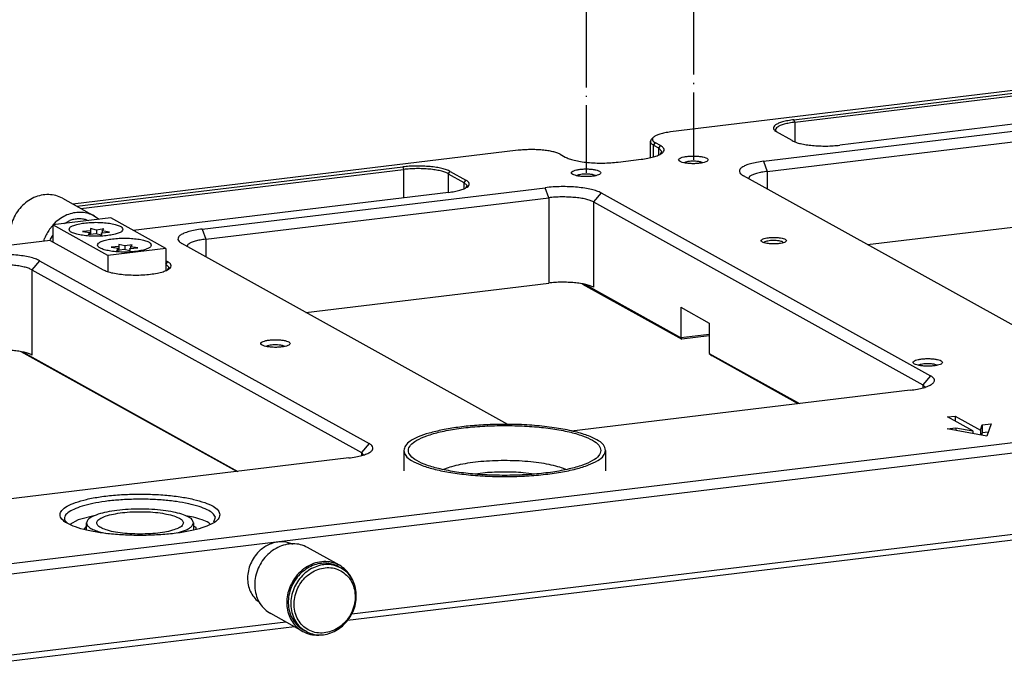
# Model space of a CAD drawing. Header units: inches. Extents: x -399 to 442, y -299 to 295.
# Tile 7 of 134: x -142 to -49, y -102 to -41. Entities that reach past the tile are written whole.
import ezdxf

# ---------------------------------------------------------------- set-up
doc = ezdxf.new("R2010")
doc.units = ezdxf.units.IN
doc.linetypes.add('DOT_CENTER', pattern=[14, 12, -1, 0, -1])
doc.layers.add('1', color=7, linetype='Continuous')

# ---------------------------------------------------------------- blocks, each defined once
blk = doc.blocks.new('0515-2034_M3x12_2__15', base_point=(-170.63, -76.7))
at = {"color": 7, "linetype": 'Continuous'}
for p, q in [((-168.97, -76.12), (-169.71, -75.95)), ((-169.71, -75.95), (-169.69, -76.2)), ((-168.12, -75.98), (-168.97, -76.12)), ((-168.31, -76.23), (-168.12, -75.98)), ((-169.69, -76.2), (-170.63, -76.29)), ((-170.63, -76.29), (-169.76, -76.41)), ((-169.76, -76.41), (-169.96, -76.66)), ((-169.96, -76.66), (-169.11, -76.53)), ((-169.76, -76.41), (-169.76, -76.63)), ((-169.69, -76.2), (-169.69, -76.62)), ((-169.11, -76.53), (-168.36, -76.7)), ((-168.97, -76.12), (-168.97, -76.56)), ((-168.38, -76.44), (-167.44, -76.36)), ((-168.36, -76.7), (-168.38, -76.44)), ((-168.38, -76.44), (-168.38, -76.69)), ((-167.44, -76.36), (-168.31, -76.23)), ((-168.31, -76.23), (-168.31, -76.43))]:
    blk.add_line(p, q, dxfattribs=at)
blk = doc.blocks.new('0515-2034_M3x12_1__16', base_point=(-167.25, -78.57))
at = {"color": 7, "linetype": 'Continuous'}
for p, q in [((-166.31, -78.08), (-167.25, -78.16)), ((-167.25, -78.16), (-166.38, -78.29)), ((-166.38, -78.29), (-166.58, -78.54)), ((-166.58, -78.54), (-165.73, -78.4)), ((-166.38, -78.29), (-166.38, -78.51)), ((-165.59, -77.99), (-166.33, -77.82)), ((-166.33, -77.82), (-166.31, -78.08)), ((-166.31, -78.08), (-166.31, -78.5)), ((-165.73, -78.4), (-164.98, -78.57)), ((-164.74, -77.86), (-165.59, -77.99)), ((-165.59, -77.99), (-165.59, -78.44)), ((-165, -78.32), (-164.06, -78.23)), ((-164.98, -78.57), (-165, -78.32)), ((-165, -78.32), (-165, -78.57)), ((-164.93, -78.11), (-164.74, -77.86)), ((-164.06, -78.23), (-164.93, -78.11)), ((-164.93, -78.11), (-164.93, -78.31))]:
    blk.add_line(p, q, dxfattribs=at)
blk = doc.blocks.new('screws__17', base_point=(-264.45, -78.57))
for name, p in [('0515-2034_M3x12_2__15', (-170.63, -76.7)), ('0515-2034_M3x12_1__16', (-167.25, -78.57))]:
    blk.add_blockref(name, p)
blk = doc.blocks.new('6960-0041_1__21', base_point=(-170.15, -112.29))
at = {"color": 7, "linetype": 'Continuous'}
for p, q in [((-170.15, -111.78), (-170.15, -110.94)), ((-157.64, -111.34), (-157.45, -110.94)), ((-157.45, -110.94), (-157.45, -111.75)), ((-168.62, -112.01), (-167.76, -112.2)), ((-159.33, -112.1), (-158.29, -111.75))]:
    blk.add_line(p, q, dxfattribs=at)
for points, knots in [([(-157.45, -110.94), (-157.49, -110.81), (-157.59, -110.49), (-158.15, -110.17), (-158.89, -109.87), (-159.9, -109.62), (-161.08, -109.44), (-162.41, -109.32), (-163.8, -109.28), (-165.19, -109.32), (-166.51, -109.44), (-167.7, -109.62), (-168.7, -109.87), (-169.45, -110.17), (-170, -110.49), (-170.11, -110.81), (-170.15, -110.94)], [0, 0, 0, 0, 0.398865, 0.983015, 1.801203, 2.839803, 4.059618, 5.407263, 6.82087, 8.234478, 9.582124, 10.80194, 11.84054, 12.658729, 13.24288, 13.641745, 13.641745, 13.641745, 13.641745]), ([(-158.65, -110.94), (-158.69, -110.82), (-158.79, -110.54), (-159.31, -110.27), (-160, -110.02), (-160.92, -109.82), (-162, -109.67), (-163.19, -109.6), (-164.41, -109.6), (-165.59, -109.67), (-166.67, -109.82), (-167.59, -110.02), (-168.3, -110.27), (-168.78, -110.54), (-169.02, -110.94), (-168.78, -111.34), (-168.3, -111.6), (-167.59, -111.86), (-166.67, -112.06), (-165.59, -112.2), (-164.41, -112.27), (-163.19, -112.27), (-162, -112.2), (-160.92, -112.06), (-160, -111.86), (-159.31, -111.6), (-158.79, -111.34), (-158.69, -111.05), (-158.65, -110.94)], [0, 0, 0, 0, 0.352347, 0.885349, 1.638568, 2.59198, 3.701395, 4.909296, 6.150824, 7.358726, 8.468139, 9.421553, 10.17477, 10.707773, 11.06012, 11.412467, 11.94547, 12.698687, 13.652101, 14.761515, 15.969416, 17.210944, 18.418845, 19.52826, 20.481672, 21.234891, 21.767893, 22.12024, 22.12024, 22.12024, 22.12024]), ([(-170.15, -110.94), (-170.12, -111.04), (-170.07, -111.28), (-169.72, -111.55), (-169.23, -111.81), (-168.84, -111.94), (-168.62, -112.01)], [0, 0, 0, 0, 0.306634, 0.714536, 1.264167, 1.960049, 1.960049, 1.960049, 1.960049]), ([(-158.29, -111.75), (-158.16, -111.69), (-157.92, -111.58), (-157.73, -111.41), (-157.64, -111.34)], [0, 0, 0, 0, 0.4286354, 0.7714864, 0.7714864, 0.7714864, 0.7714864])]:
    blk.add_open_spline(points, degree=3, knots=knots, dxfattribs=at)
blk = doc.blocks.new('plugs__22', base_point=(-291.01, -112.29))
blk.add_blockref('6960-0041_1__21', (-170.15, -112.29))
blk = doc.blocks.new('E6980-21791_2__26', base_point=(-132.45, -105.43))
at = {"color": 7, "linetype": 'Continuous'}
for p, q in [((-132.45, -102.32), (-132.45, -104.74)), ((-108.45, -102.32), (-108.45, -104.74))]:
    blk.add_line(p, q, dxfattribs=at)
at = {"color": 1, "linetype": 'Continuous'}
for p, q in [((-127.6, -104.54), (-127.71, -104.59)), ((-122.77, -104.98), (-123.96, -105.13)), ((-116.92, -105.13), (-118.25, -104.97)), ((-113.19, -104.59), (-113.26, -104.56))]:
    blk.add_line(p, q, dxfattribs=at)
at = {"color": 7, "linetype": 'Continuous'}
for points, knots in [([(-121.91, -99.24), (-122.62, -99.27), (-124, -99.34), (-125.98, -99.55), (-127.79, -99.85), (-129.36, -100.22), (-130.65, -100.65), (-131.6, -101.14), (-132.29, -101.67), (-132.4, -102.13), (-132.45, -102.32)], [0, 0, 0, 0, 2.124368, 4.1398, 5.986399, 7.61164, 8.974032, 10.049169, 10.843938, 11.43668, 11.43668, 11.43668, 11.43668]), ([(-109, -102.32), (-109.06, -102.11), (-109.22, -101.58), (-110.1, -101.03), (-111.28, -100.51), (-112.88, -100.07), (-114.8, -99.72), (-116.96, -99.48), (-119.27, -99.36), (-121.63, -99.36), (-123.94, -99.48), (-126.1, -99.72), (-128.02, -100.07), (-129.61, -100.51), (-130.82, -101.03), (-131.63, -101.58), (-132.01, -102.32), (-131.63, -103.07), (-130.82, -103.62), (-129.61, -104.14), (-128.02, -104.57), (-126.1, -104.93), (-123.94, -105.17), (-121.63, -105.29), (-119.27, -105.29), (-116.96, -105.17), (-114.8, -104.93), (-112.88, -104.57), (-111.28, -104.14), (-110.1, -103.62), (-109.22, -103.07), (-109.06, -102.54), (-109, -102.32)], [0, 0, 0, 0, 0.665008, 1.610693, 2.922303, 4.58886, 6.559346, 8.760572, 11.105507, 13.499208, 15.844142, 18.045369, 20.015854, 21.682412, 22.994021, 23.939707, 24.604715, 25.269722, 26.215408, 27.527017, 29.193575, 31.164061, 33.365287, 35.710221, 38.103923, 40.448857, 42.650083, 44.62057, 46.287126, 47.598736, 48.544421, 49.209429, 49.209429, 49.209429, 49.209429]), ([(-108.45, -102.32), (-108.52, -102.09), (-108.69, -101.53), (-109.63, -100.95), (-110.89, -100.41), (-112.6, -99.95), (-114.64, -99.58), (-116.94, -99.33), (-119.39, -99.2), (-121.07, -99.23), (-121.91, -99.24)], [0, 0, 0, 0, 0.705154, 1.712316, 3.111382, 4.888978, 6.988875, 9.331094, 11.820903, 14.355306, 14.355306, 14.355306, 14.355306]), ([(-132.45, -102.32), (-132.39, -102.54), (-132.25, -103.05), (-131.44, -103.6), (-130.34, -104.12), (-128.84, -104.57), (-127.04, -104.94), (-124.99, -105.22), (-122.76, -105.39), (-120.45, -105.45), (-118.14, -105.39), (-115.91, -105.22), (-113.86, -104.94), (-112.06, -104.57), (-110.56, -104.12), (-109.46, -103.6), (-108.65, -103.05), (-108.51, -102.54), (-108.45, -102.32)], [0, 0, 0, 0, 0.648305, 1.545948, 2.778026, 4.342833, 6.201838, 8.296237, 10.554281, 12.896126, 15.237972, 17.496018, 19.590421, 21.449431, 23.014243, 24.246327, 25.143976, 25.792284, 25.792284, 25.792284, 25.792284])]:
    blk.add_open_spline(points, degree=3, knots=knots, dxfattribs=at)
at = {"color": 1, "linetype": 'Continuous'}
for points, knots in [([(-120.52, -103.53), (-120.98, -103.54), (-121.9, -103.55), (-123.25, -103.64), (-124.53, -103.79), (-125.69, -103.99), (-126.71, -104.22), (-127.32, -104.44), (-127.6, -104.54)], [0, 0, 0, 0, 1.39983, 2.762242, 4.052787, 5.239499, 6.294238, 7.194375, 7.194375, 7.194375, 7.194375]), ([(-113.26, -104.56), (-113.55, -104.45), (-114.17, -104.22), (-115.22, -103.99), (-116.41, -103.78), (-117.71, -103.64), (-119.1, -103.54), (-120.04, -103.54), (-120.52, -103.53)], [0, 0, 0, 0, 0.915647, 1.993443, 3.209228, 4.532811, 5.929848, 7.363349, 7.363349, 7.363349, 7.363349]), ([(-118.25, -104.97), (-118.62, -104.95), (-119.38, -104.9), (-120.51, -104.89), (-121.65, -104.91), (-122.4, -104.96), (-122.77, -104.98)], [0, 0, 0, 0, 1.122363, 2.265203, 3.406834, 4.525599, 4.525599, 4.525599, 4.525599])]:
    blk.add_open_spline(points, degree=3, knots=knots, dxfattribs=at)
blk = doc.blocks.new('bushings__29', base_point=(-253.31, -105.43))
blk.add_blockref('E6980-21791_2__26', (-132.45, -105.43))
blk = doc.blocks.new('E2812-23753-0__30', base_point=(-146.21, -124.26))
at = {"color": 7, "linetype": 'Continuous'}
for p, q in [((-139.9, -116.32), (-140.19, -116.15)), ((-144.07, -123.83), (-144.37, -123.67))]:
    blk.add_line(p, q, dxfattribs=at)
for points, knots in [([(-140.19, -116.15), (-140.44, -116.03), (-140.95, -115.8), (-141.8, -115.7), (-142.67, -115.79), (-143.51, -116.08), (-144.29, -116.56), (-144.98, -117.2), (-145.54, -117.96), (-145.79, -118.54), (-145.91, -118.83)], [0, 0, 0, 0, 0.828875, 1.669392, 2.530572, 3.417029, 4.328382, 5.259702, 6.202658, 7.147022, 7.147022, 7.147022, 7.147022]), ([(-139.9, -116.32), (-140.15, -116.2), (-140.66, -115.96), (-141.51, -115.86), (-142.37, -115.95), (-143.22, -116.25), (-144, -116.72), (-144.68, -117.36), (-145.25, -118.12), (-145.49, -118.7), (-145.61, -119)], [0, 0, 0, 0, 0.828875, 1.669392, 2.530573, 3.417031, 4.328384, 5.259705, 6.202661, 7.147025, 7.147025, 7.147025, 7.147025]), ([(-139.92, -116.65), (-140.17, -116.53), (-140.7, -116.29), (-141.57, -116.22), (-142.45, -116.37), (-143.3, -116.73), (-144.06, -117.3), (-144.69, -118.02), (-145.16, -118.86), (-145.44, -119.78), (-145.51, -120.73), (-145.38, -121.64), (-145.04, -122.46), (-144.51, -123.16), (-143.82, -123.68), (-143.01, -123.99), (-142.14, -124.07), (-141.26, -123.92), (-140.41, -123.56), (-139.65, -123), (-139.02, -122.27), (-138.55, -121.43), (-138.27, -120.51), (-138.2, -119.57), (-138.33, -118.65), (-138.68, -117.83), (-139.2, -117.12), (-139.68, -116.81), (-139.92, -116.65)], [0, 0, 0, 0, 0.846035, 1.70623, 2.590947, 3.504365, 4.444016, 5.401836, 6.36613, 7.32395, 8.263601, 9.17702, 10.061736, 10.921931, 11.767966, 12.614001, 13.474196, 14.358912, 15.272331, 16.211982, 17.169802, 18.134096, 19.091916, 20.031567, 20.944985, 21.829702, 22.689897, 23.535932, 23.535932, 23.535932, 23.535932]), ([(-144.07, -123.83), (-143.81, -123.95), (-143.3, -124.19), (-142.43, -124.29), (-141.55, -124.19), (-140.69, -123.87), (-139.9, -123.37), (-139.21, -122.71), (-138.66, -121.92), (-138.28, -121.03), (-138.08, -120.1), (-138.08, -119.16), (-138.26, -118.27), (-138.64, -117.47), (-139.18, -116.78), (-139.66, -116.47), (-139.9, -116.32)], [0, 0, 0, 0, 0.844552, 1.701396, 2.579956, 3.484864, 4.415376, 5.365922, 6.327405, 7.288889, 8.239434, 9.169946, 10.074855, 10.953414, 11.810258, 12.654811, 12.654811, 12.654811, 12.654811]), ([(-145.91, -118.83), (-146, -119.15), (-146.18, -119.77), (-146.2, -120.73), (-146.02, -121.65), (-145.64, -122.48), (-145.1, -123.19), (-144.61, -123.51), (-144.37, -123.67)], [0, 0, 0, 0, 0.976116, 1.932218, 2.861817, 3.763627, 4.642275, 5.507731, 5.507731, 5.507731, 5.507731]), ([(-145.61, -119), (-145.7, -119.31), (-145.88, -119.93), (-145.9, -120.89), (-145.73, -121.81), (-145.35, -122.64), (-144.8, -123.35), (-144.31, -123.68), (-144.07, -123.83)], [0, 0, 0, 0, 0.976114, 1.932214, 2.861811, 3.763619, 4.642266, 5.50772, 5.50772, 5.50772, 5.50772])]:
    blk.add_open_spline(points, degree=3, knots=knots, dxfattribs=at)
blk = doc.blocks.new('bearing_HK0509__31', base_point=(-150.2, -124.31))
at = {"color": 7, "linetype": 'Continuous'}
for p, q in [((-140.1, -115.98), (-143.9, -113.87)), ((-138.58, -117.73), (-138.79, -117.23)), ((-144.46, -123.85), (-148.27, -121.73)), ((-142.56, -124.28), (-142.37, -124.24))]:
    blk.add_line(p, q, dxfattribs=at)
for points, knots in [([(-143.9, -113.87), (-144.17, -113.74), (-144.71, -113.49), (-145.62, -113.39), (-146.54, -113.5), (-147.44, -113.83), (-148.26, -114.35), (-148.98, -115.04), (-149.56, -115.87), (-149.96, -116.8), (-150.17, -117.77), (-150.17, -118.75), (-149.98, -119.69), (-149.58, -120.53), (-149.01, -121.24), (-148.51, -121.57), (-148.27, -121.73)], [0, 0, 0, 0, 0.883834, 1.780531, 2.699954, 3.646951, 4.620742, 5.615499, 6.621703, 7.627906, 8.622663, 9.596454, 10.543451, 11.462874, 12.359571, 13.243405, 13.243405, 13.243405, 13.243405]), ([(-140.1, -115.98), (-140.39, -115.84), (-140.97, -115.58), (-141.96, -115.5), (-142.96, -115.66), (-143.91, -116.08), (-144.77, -116.71), (-145.22, -117.27), (-145.44, -117.55)], [0, 0, 0, 0, 0.953716, 1.923455, 2.920925, 3.950819, 5.010292, 6.09017, 6.09017, 6.09017, 6.09017]), ([(-138.79, -117.23), (-138.97, -116.98), (-139.32, -116.48), (-139.84, -116.14), (-140.1, -115.98)], [0, 0, 0, 0, 0.918408, 1.823056, 1.823056, 1.823056, 1.823056]), ([(-145.44, -117.55), (-145.61, -117.82), (-145.94, -118.36), (-146.25, -119.26), (-146.38, -120.18), (-146.34, -121.09), (-146.11, -121.96), (-145.71, -122.73), (-145.17, -123.39), (-144.7, -123.69), (-144.46, -123.85)], [0, 0, 0, 0, 0.948109, 1.891907, 2.822284, 3.732151, 4.61768, 5.479178, 6.321368, 7.152784, 7.152784, 7.152784, 7.152784]), ([(-144.46, -123.85), (-144.16, -123.98), (-143.56, -124.26), (-142.89, -124.28), (-142.56, -124.28)], [0, 0, 0, 0, 0.97825, 1.973737, 1.973737, 1.973737, 1.973737])]:
    blk.add_open_spline(points, degree=3, knots=knots, dxfattribs=at)
blk = doc.blocks.new('24791-0S111__32', base_point=(-151.05, -120.44))
at = {"color": 7, "linetype": 'Continuous'}
for p, q in [((-145.87, -113.38), (-145.69, -113.46)), ((-149.54, -120.44), (-149.89, -120.18))]:
    blk.add_line(p, q, dxfattribs=at)
for points, knots in [([(-145.87, -113.38), (-146.07, -113.32), (-146.47, -113.2), (-147.11, -113.17), (-147.76, -113.25), (-148.39, -113.46), (-148.99, -113.77), (-149.35, -114.06), (-149.52, -114.2)], [0, 0, 0, 0, 0.623268, 1.256006, 1.902008, 2.563256, 3.239772, 3.929746, 3.929746, 3.929746, 3.929746]), ([(-149.52, -114.2), (-149.73, -114.41), (-150.14, -114.82), (-150.59, -115.58), (-150.9, -116.4), (-151.04, -117.25), (-151.01, -118.1), (-150.8, -118.89), (-150.43, -119.61), (-150.07, -119.99), (-149.89, -120.18)], [0, 0, 0, 0, 0.868532, 1.744014, 2.616768, 3.477548, 4.319053, 5.137271, 5.932452, 6.709411, 6.709411, 6.709411, 6.709411])]:
    blk.add_open_spline(points, degree=3, knots=knots, dxfattribs=at)
blk = doc.blocks.new('bearing_assy1_1__33', base_point=(-151.05, -124.31))
for name, p in [('24791-0S111__32', (-151.05, -120.44)), ('bearing_HK0509__31', (-150.2, -124.31)), ('E2812-23753-0__30', (-146.21, -124.26))]:
    blk.add_blockref(name, p)
blk = doc.blocks.new('23796-0S111__46', base_point=(-174.47, -81.04))
at = {"color": 7, "linetype": 'Continuous'}
for p, q in [((-167.28, -74.68), (-174.17, -75.51)), ((-170.18, -74.91), (-169.97, -75)), ((-160.73, -78.31), (-167.28, -74.68)), ((-167.62, -79.14), (-174.17, -75.51)), ((-174.17, -75.51), (-174.17, -77.52)), ((-172.8, -75.34), (-172.15, -74.99)), ((-174.47, -77.36), (-174.43, -77.2)), ((-174.43, -77.2), (-174.17, -76.78)), ((-160.73, -78.31), (-167.62, -79.14)), ((-160.73, -78.31), (-160.73, -80.91)), ((-167.62, -79.14), (-167.62, -81.04))]:
    blk.add_line(p, q, dxfattribs=at)
for points, knots in [([(-170.18, -74.91), (-170.34, -74.87), (-170.66, -74.8), (-171.16, -74.78), (-171.66, -74.84), (-171.99, -74.94), (-172.15, -74.99)], [0, 0, 0, 0, 0.489181, 0.98517, 1.489998, 2.00483, 2.00483, 2.00483, 2.00483]), ([(-165.84, -76.03), (-165.87, -75.95), (-165.95, -75.76), (-166.32, -75.59), (-166.81, -75.42), (-167.47, -75.3), (-168.23, -75.22), (-169.04, -75.19), (-169.85, -75.22), (-170.61, -75.3), (-171.26, -75.42), (-171.77, -75.59), (-172.11, -75.76), (-172.29, -76.03), (-172.11, -76.31), (-171.77, -76.48), (-171.26, -76.64), (-170.61, -76.76), (-169.85, -76.84), (-169.04, -76.87), (-168.23, -76.84), (-167.47, -76.76), (-166.81, -76.64), (-166.32, -76.48), (-165.95, -76.31), (-165.87, -76.11), (-165.84, -76.03)], [0, 0, 0, 0, 0.240498, 0.617454, 1.154144, 1.829828, 2.60603, 3.434731, 4.263433, 5.039635, 5.715319, 6.252009, 6.628965, 6.869463, 7.109961, 7.486917, 8.023607, 8.699291, 9.475493, 10.304194, 11.132896, 11.909098, 12.584782, 13.121472, 13.498428, 13.738926, 13.738926, 13.738926, 13.738926]), ([(-162.46, -77.91), (-162.49, -77.83), (-162.56, -77.63), (-162.94, -77.46), (-163.43, -77.3), (-164.09, -77.18), (-164.85, -77.1), (-165.66, -77.07), (-166.47, -77.1), (-167.23, -77.18), (-167.88, -77.3), (-168.38, -77.46), (-168.73, -77.63), (-168.91, -77.91), (-168.73, -78.18), (-168.38, -78.35), (-167.88, -78.52), (-167.23, -78.64), (-166.47, -78.72), (-165.66, -78.75), (-164.85, -78.72), (-164.09, -78.64), (-163.43, -78.52), (-162.94, -78.35), (-162.56, -78.18), (-162.49, -77.98), (-162.46, -77.91)], [0, 0, 0, 0, 0.240498, 0.617454, 1.154144, 1.829828, 2.60603, 3.434731, 4.263433, 5.039635, 5.715319, 6.252009, 6.628965, 6.869463, 7.109961, 7.486917, 8.023607, 8.699291, 9.475493, 10.304194, 11.132896, 11.909098, 12.584782, 13.121472, 13.498428, 13.738926, 13.738926, 13.738926, 13.738926])]:
    blk.add_open_spline(points, degree=3, knots=knots, dxfattribs=at)
blk = doc.blocks.new('bearing_HK0509__47', base_point=(-179.3, -77.91))
at = {"color": 7, "linetype": 'Continuous'}
for p, q in [((-173.02, -72.34), (-169.22, -74.45)), ((-169.22, -74.45), (-168.67, -74.84)), ((-174.57, -76.03), (-174.17, -75.59)), ((-174.1, -75.5), (-173.76, -75.12)), ((-175.23, -77.45), (-175.15, -77.11)), ((-179.1, -77.91), (-179.25, -77.36))]:
    blk.add_line(p, q, dxfattribs=at)
for points, knots in [([(-173.02, -72.34), (-173.28, -72.22), (-173.8, -71.98), (-174.67, -71.87), (-175.56, -71.95), (-176.43, -72.24), (-177.24, -72.71), (-177.95, -73.35), (-178.55, -74.11), (-178.82, -74.7), (-178.95, -75)], [0, 0, 0, 0, 0.849821, 1.711122, 2.592897, 3.499934, 4.4322, 5.385211, 6.351068, 7.319854, 7.319854, 7.319854, 7.319854]), ([(-169.22, -74.45), (-169.46, -74.34), (-169.93, -74.12), (-170.71, -73.99), (-171.52, -74.03), (-172.32, -74.23), (-173.08, -74.59), (-173.53, -74.94), (-173.76, -75.12)], [0, 0, 0, 0, 0.774456, 1.557673, 2.356822, 3.176314, 4.017254, 4.877514, 4.877514, 4.877514, 4.877514]), ([(-178.95, -75), (-179.02, -75.19), (-179.15, -75.57), (-179.26, -76.17), (-179.3, -76.77), (-179.27, -77.16), (-179.25, -77.36)], [0, 0, 0, 0, 0.610644, 1.215848, 1.813512, 2.402025, 2.402025, 2.402025, 2.402025]), ([(-174.57, -76.03), (-174.68, -76.2), (-174.91, -76.54), (-175.07, -76.92), (-175.15, -77.11)], [0, 0, 0, 0, 0.614003, 1.22764, 1.22764, 1.22764, 1.22764])]:
    blk.add_open_spline(points, degree=3, knots=knots, dxfattribs=at)
blk = doc.blocks.new('bearing_assy2_1__48', base_point=(-179.3, -81.04))
for name, p in [('bearing_HK0509__47', (-179.3, -77.91)), ('23796-0S111__46', (-174.47, -81.04))]:
    blk.add_blockref(name, p)
blk = doc.blocks.new('bearings__59', base_point=(-357.1, -124.31))
for name, p in [('bearing_assy2_1__48', (-179.3, -81.04)), ('bearing_assy1_1__33', (-151.05, -124.31))]:
    blk.add_blockref(name, p)
blk = doc.blocks.new('E6980-24110__60', base_point=(-386.38, -128.07))
at = {"color": 7, "linetype": 'Continuous'}
for p, q in [((-44.77, -57.7), (-100.72, -64.46)), ((-86.06, -63), (-44.98, -58.04)), ((-85.95, -63.3), (-45.16, -58.38)), ((-40.96, -61.24), (-80.61, -66.03)), ((-89.66, -67.94), (-48.87, -63.02)), ((-89.23, -69.14), (-48.45, -64.22)), ((-88.26, -64.28), (-88.07, -64.49)), ((-103.13, -65.58), (-102.99, -65.3)), ((-102.75, -65.08), (-102.99, -65.3)), ((-86.26, -65.49), (-88.12, -64.46)), ((-118.84, -66.64), (-171.78, -73.03)), ((-103.13, -67.5), (-103.13, -65.58)), ((-102.76, -66.01), (-102.17, -66.34)), ((-101.94, -66.07), (-102.53, -65.75)), ((-101.75, -66.78), (-102.17, -66.34)), ((-113.86, -67.11), (-113.27, -67.44)), ((-106.96, -68.04), (-104.24, -67.71)), ((-101.92, -67.07), (-101.75, -66.78)), ((-171.32, -73.29), (-132.57, -68.61)), ((-170.85, -73.55), (-132.47, -68.91)), ((-98.94, -68.04), (-99.13, -68.12)), ((-96.91, -68.11), (-97.18, -68.02)), ((-127.15, -69.42), (-125.29, -70.45)), ((-126.92, -69.15), (-125.06, -70.18)), ((-111.69, -69.57), (-111.88, -69.65)), ((-109.65, -69.65), (-109.92, -69.55)), ((-52.91, -91.4), (-92.07, -69.66)), ((-91.3, -69.73), (-91.46, -70)), ((-156.41, -76), (-115.63, -71.08)), ((-124.92, -70.84), (-125.29, -70.45)), ((-125.06, -71.08), (-124.92, -70.84)), ((-127.12, -71.64), (-164.61, -76.16)), ((-155.99, -77.2), (-115.21, -72.28)), ((-108.99, -71.7), (-69.82, -93.44)), ((-109.89, -72.78), (-70.72, -94.52)), ((-77.33, -77.85), (-48.45, -74.36)), ((-174.48, -77.36), (-214.13, -82.14)), ((-174.48, -77.36), (-168.2, -80.84)), ((-120.06, -99.24), (-158.83, -77.72)), ((-158.06, -77.79), (-158.22, -78.06)), ((-89.59, -77.57), (-89.62, -77.62)), ((-87.3, -77.62), (-87.37, -77.54)), ((-175.74, -79.76), (-136.58, -101.5)), ((-160.5, -79.91), (-160.73, -79.78)), ((-160.73, -80.17), (-160.72, -80.18)), ((-160.35, -80.57), (-160.72, -80.18)), ((-160.49, -80.81), (-160.35, -80.57)), ((-176.65, -80.84), (-137.48, -102.58)), ((-144.08, -85.91), (-115.21, -82.42)), ((-111.18, -82.54), (-99.39, -89.08)), ((-99.51, -88.92), (-110.95, -82.57)), ((-184.34, -116.4), (88.64, -83.45)), ((89.07, -84.65), (-183.91, -117.6)), ((-99.51, -85.3), (-96.13, -87.18)), ((-99.51, -85.3), (-99.51, -88.92)), ((-96.13, -87.18), (-96.13, -90.8)), ((-96.13, -88.52), (-99.51, -88.92)), ((-99.51, -88.92), (-99.39, -89.08)), ((-96.13, -88.69), (-99.39, -89.08)), ((-148.63, -89.88), (-148.82, -89.96)), ((-146.59, -89.95), (-146.86, -89.86)), ((-152.3, -104.83), (-177.93, -90.6)), ((-177.71, -90.63), (-152.17, -104.81)), ((-96.13, -90.8), (-95.8, -91.07)), ((-96.13, -90.8), (-85.41, -96.75)), ((-85.54, -96.77), (-95.8, -91.07)), ((-71.06, -92.12), (-71.25, -92.2)), ((-69.03, -92.2), (-69.3, -92.1)), ((-70.47, -94.79), (-70.72, -94.52)), ((-72.24, -95.16), (-112.51, -100.03)), ((-67.81, -98.34), (-66.9, -98.23)), ((-66.9, -98.23), (-66.9, -98.84)), ((-66.9, -98.23), (-63.89, -99.9)), ((54.82, -99.13), (-139.15, -122.54)), ((53.82, -98.57), (-138.64, -121.79)), ((-64.8, -100.01), (-67.81, -98.34)), ((-63.89, -99.9), (-63.68, -99.27)), ((-63.68, -99.27), (-62.63, -99.14)), ((-63.68, -99.27), (-63.68, -100.23)), ((-62.63, -99.14), (-63.13, -100.63)), ((-67.86, -99.77), (-66.81, -99.64)), ((-63.13, -100.63), (-67.86, -99.77)), ((-66.81, -99.64), (-64.8, -100.01)), ((-66.81, -99.64), (-66.81, -99.96)), ((-64.8, -100.01), (-64.8, -100.33)), ((-63.89, -99.9), (-63.89, -100.49)), ((-63.68, -100.23), (-63.77, -100.51)), ((-62.97, -100.15), (-63.68, -100.23)), ((-137.23, -102.84), (-137.48, -102.58)), ((-138.99, -103.22), (-179.78, -108.14)), ((-168.97, -110), (-171.17, -110.57)), ((-172.76, -110.66), (-172.39, -111.02)), ((-171.17, -110.57), (-172.14, -111.11)), ((-157.43, -110.26), (-158.38, -110.08)), ((-155.47, -111.08), (-155.64, -110.92)), ((-155.03, -110.83), (-154.83, -110.25)), ((-170.15, -111.27), (-170.48, -111.72)), ((-157.12, -111.5), (-157.45, -111.32)), ((-157.11, -111.66), (-157.12, -111.5)), ((-146.46, -122.74), (-183.91, -127.26)), ((-145.45, -123.3), (-184.34, -127.99))]:
    blk.add_line(p, q, dxfattribs=at)
at = {"color": 1, "linetype": 'Continuous'}
for p, q in [((-85.95, -63.3), (-86.06, -63)), ((-85.95, -63.3), (-85.95, -65.6)), ((-102.76, -66.01), (-102.53, -65.75)), ((-102.76, -67.43), (-102.76, -66.01)), ((-101.94, -66.07), (-102.17, -66.34)), ((-102.17, -66.34), (-102.17, -67.18)), ((-132.57, -68.61), (-132.47, -68.91)), ((-132.47, -68.91), (-132.47, -72.29)), ((-89.66, -67.94), (-89.23, -69.14)), ((-127.15, -69.42), (-126.92, -69.15)), ((-127.15, -69.42), (-127.15, -71.64)), ((-125.06, -70.18), (-125.29, -70.45)), ((-89.23, -69.14), (-89.23, -71.24)), ((-125.29, -70.45), (-125.29, -71.18)), ((-115.21, -72.28), (-115.63, -71.08)), ((-115.21, -72.28), (-115.21, -82.42)), ((-108.99, -71.7), (-109.89, -72.78)), ((-109.89, -72.78), (-109.89, -82.92)), ((-156.41, -76), (-155.99, -77.2)), ((-155.99, -77.2), (-155.99, -79.3)), ((-175.74, -79.76), (-176.65, -80.84)), ((-160.72, -80.18), (-160.5, -79.91)), ((-160.72, -80.18), (-160.72, -80.91)), ((-176.65, -80.84), (-176.65, -90.98)), ((-69.82, -93.44), (-70.72, -94.52)), ((-70.72, -94.52), (-70.72, -94.88)), ((-136.58, -101.5), (-137.48, -102.58)), ((-137.48, -102.58), (-137.48, -102.93))]:
    blk.add_line(p, q, dxfattribs=at)
at = {"color": 7, "linetype": 'Continuous'}
for points, knots in [([(-86.06, -63), (-86.3, -63.03), (-86.75, -63.1), (-87.37, -63.24), (-87.87, -63.4), (-88.23, -63.59), (-88.47, -63.79), (-88.54, -64.06), (-88.38, -64.3), (-88.21, -64.4), (-88.12, -64.46)], [0, 0, 0, 0, 0.725305, 1.362147, 1.891015, 2.300442, 2.594408, 2.814459, 3.058251, 3.401435, 3.401435, 3.401435, 3.401435]), ([(-85.95, -63.3), (-86.18, -63.33), (-86.6, -63.39), (-87.18, -63.52), (-87.66, -63.68), (-87.99, -63.85), (-88.24, -64.05), (-88.25, -64.21), (-88.26, -64.28)], [0, 0, 0, 0, 0.682639, 1.28202, 1.779778, 2.165121, 2.441795, 2.648902, 2.648902, 2.648902, 2.648902]), ([(-102.75, -65.08), (-102.8, -65.13), (-102.88, -65.22), (-102.89, -65.43), (-102.75, -65.61), (-102.61, -65.7), (-102.53, -65.75)], [0, 0, 0, 0, 0.2072102, 0.3787211, 0.5818412, 0.8593201, 0.8593201, 0.8593201, 0.8593201]), ([(-100.72, -64.46), (-100.95, -64.49), (-101.38, -64.55), (-101.96, -64.69), (-102.42, -64.84), (-102.65, -65.01), (-102.75, -65.08)], [0, 0, 0, 0, 0.699417, 1.302291, 1.786954, 2.143448, 2.143448, 2.143448, 2.143448]), ([(-86.26, -65.49), (-86.12, -65.56), (-85.8, -65.71), (-85.24, -65.86), (-84.59, -65.98), (-83.84, -66.07), (-83.04, -66.12), (-82.22, -66.14), (-81.41, -66.11), (-80.87, -66.05), (-80.61, -66.03)], [0, 0, 0, 0, 0.463209, 1.042054, 1.720971, 2.477939, 3.286773, 4.118763, 4.944109, 5.73332, 5.73332, 5.73332, 5.73332]), ([(-113.86, -67.11), (-113.98, -67.05), (-114.26, -66.92), (-114.75, -66.79), (-115.34, -66.68), (-115.99, -66.6), (-116.7, -66.56), (-117.42, -66.55), (-118.14, -66.57), (-118.61, -66.62), (-118.84, -66.64)], [0, 0, 0, 0, 0.408714, 0.91946, 1.518504, 2.186416, 2.900094, 3.634203, 4.362449, 5.058812, 5.058812, 5.058812, 5.058812]), ([(-104.24, -67.71), (-103.97, -67.67), (-103.47, -67.6), (-102.78, -67.44), (-102.22, -67.26), (-101.81, -67.05), (-101.54, -66.82), (-101.46, -66.52), (-101.64, -66.25), (-101.83, -66.14), (-101.94, -66.07)], [0, 0, 0, 0, 0.810635, 1.5224, 2.113487, 2.571082, 2.899632, 3.145572, 3.418046, 3.801604, 3.801604, 3.801604, 3.801604]), ([(-103.13, -65.58), (-103.11, -65.66), (-103.05, -65.85), (-102.87, -65.95), (-102.76, -66.01)], [0, 0, 0, 0, 0.2433097, 0.5953537, 0.5953537, 0.5953537, 0.5953537]), ([(-113.27, -67.44), (-113.11, -67.51), (-112.76, -67.68), (-112.14, -67.84), (-111.4, -67.99), (-110.57, -68.09), (-109.68, -68.15), (-108.76, -68.16), (-107.85, -68.13), (-107.25, -68.07), (-106.96, -68.04)], [0, 0, 0, 0, 0.517704, 1.164649, 1.923439, 2.769461, 3.673453, 4.603324, 5.525769, 6.407828, 6.407828, 6.407828, 6.407828]), ([(-96.27, -67.77), (-96.29, -67.73), (-96.34, -67.6), (-96.59, -67.51), (-96.9, -67.41), (-97.31, -67.35), (-97.78, -67.32), (-98.26, -67.32), (-98.73, -67.35), (-99.14, -67.41), (-99.46, -67.51), (-99.68, -67.6), (-99.8, -67.77), (-99.68, -67.94), (-99.46, -68.03), (-99.14, -68.13), (-98.73, -68.19), (-98.26, -68.23), (-97.78, -68.23), (-97.31, -68.19), (-96.9, -68.13), (-96.59, -68.03), (-96.34, -67.94), (-96.29, -67.82), (-96.27, -67.77)], [0, 0, 0, 0, 0.145974, 0.383812, 0.72424, 1.149027, 1.62833, 2.126432, 2.605735, 3.030522, 3.370949, 3.608789, 3.754762, 3.900735, 4.138574, 4.479001, 4.903789, 5.383092, 5.881194, 6.360497, 6.785284, 7.125711, 7.36355, 7.509524, 7.509524, 7.509524, 7.509524]), ([(-126.92, -69.15), (-127.06, -69.08), (-127.38, -68.93), (-127.94, -68.79), (-128.6, -68.66), (-129.34, -68.57), (-130.14, -68.52), (-130.96, -68.51), (-131.78, -68.53), (-132.31, -68.59), (-132.57, -68.61)], [0, 0, 0, 0, 0.463209, 1.042054, 1.720971, 2.477939, 3.286773, 4.118763, 4.944109, 5.73332, 5.73332, 5.73332, 5.73332]), ([(-127.15, -69.42), (-127.28, -69.35), (-127.58, -69.21), (-128.1, -69.08), (-128.72, -68.96), (-129.42, -68.87), (-130.17, -68.82), (-130.95, -68.81), (-131.72, -68.84), (-132.22, -68.89), (-132.47, -68.91)], [0, 0, 0, 0, 0.435962, 0.980757, 1.619738, 2.332178, 3.093434, 3.876483, 4.653279, 5.396066, 5.396066, 5.396066, 5.396066]), ([(-109.01, -69.31), (-109.03, -69.26), (-109.09, -69.14), (-109.33, -69.05), (-109.64, -68.95), (-110.06, -68.89), (-110.52, -68.85), (-111.01, -68.85), (-111.47, -68.89), (-111.88, -68.95), (-112.21, -69.05), (-112.43, -69.14), (-112.55, -69.31), (-112.43, -69.48), (-112.21, -69.57), (-111.88, -69.67), (-111.47, -69.73), (-111.01, -69.76), (-110.52, -69.76), (-110.06, -69.73), (-109.64, -69.67), (-109.33, -69.57), (-109.09, -69.48), (-109.03, -69.36), (-109.01, -69.31)], [0, 0, 0, 0, 0.145974, 0.383812, 0.72424, 1.149027, 1.62833, 2.126432, 2.605735, 3.030522, 3.370949, 3.608789, 3.754762, 3.900735, 4.138574, 4.479001, 4.903789, 5.383092, 5.881194, 6.360497, 6.785284, 7.125711, 7.36355, 7.509524, 7.509524, 7.509524, 7.509524]), ([(-97.59, -67.95), (-97.71, -67.94), (-97.96, -67.93), (-98.31, -67.94), (-98.64, -67.97), (-98.85, -68.01), (-98.94, -68.04)], [0, 0, 0, 0, 0.359886, 0.725243, 1.066794, 1.357837, 1.357837, 1.357837, 1.357837]), ([(-97.18, -68.02), (-97.24, -68), (-97.38, -67.97), (-97.52, -67.96), (-97.59, -67.95)], [0, 0, 0, 0, 0.1996826, 0.4223219, 0.4223219, 0.4223219, 0.4223219]), ([(-89.66, -67.94), (-89.94, -67.98), (-90.47, -68.06), (-91.19, -68.22), (-91.78, -68.41), (-92.21, -68.63), (-92.5, -68.87), (-92.58, -69.19), (-92.39, -69.47), (-92.19, -69.59), (-92.07, -69.66)], [0, 0, 0, 0, 0.8533, 1.602526, 2.224723, 2.706402, 3.052244, 3.311128, 3.597943, 4.001688, 4.001688, 4.001688, 4.001688]), ([(-127.12, -71.64), (-126.88, -71.61), (-126.43, -71.55), (-125.82, -71.4), (-125.31, -71.24), (-124.95, -71.05), (-124.71, -70.85), (-124.64, -70.58), (-124.8, -70.34), (-124.97, -70.24), (-125.06, -70.18)], [0, 0, 0, 0, 0.725305, 1.362147, 1.891015, 2.300442, 2.594408, 2.814459, 3.058251, 3.401435, 3.401435, 3.401435, 3.401435]), ([(-110.34, -69.49), (-110.46, -69.48), (-110.7, -69.46), (-111.05, -69.47), (-111.39, -69.5), (-111.59, -69.55), (-111.69, -69.57)], [0, 0, 0, 0, 0.359886, 0.725243, 1.066794, 1.357837, 1.357837, 1.357837, 1.357837]), ([(-109.92, -69.55), (-109.98, -69.54), (-110.12, -69.51), (-110.26, -69.5), (-110.34, -69.49)], [0, 0, 0, 0, 0.1996822, 0.4223209, 0.4223209, 0.4223209, 0.4223209]), ([(-89.23, -69.14), (-89.46, -69.18), (-89.88, -69.23), (-90.46, -69.37), (-90.94, -69.52), (-91.19, -69.66), (-91.3, -69.73)], [0, 0, 0, 0, 0.682643, 1.282026, 1.779785, 2.165128, 2.165128, 2.165128, 2.165128]), ([(-108.99, -71.7), (-109.15, -71.63), (-109.52, -71.45), (-110.18, -71.28), (-110.95, -71.13), (-111.83, -71.03), (-112.77, -70.96), (-113.73, -70.95), (-114.69, -70.98), (-115.32, -71.05), (-115.63, -71.08)], [0, 0, 0, 0, 0.544952, 1.225946, 2.024672, 2.915222, 3.866792, 4.845604, 5.816599, 6.745083, 6.745083, 6.745083, 6.745083]), ([(-109.89, -72.78), (-110.02, -72.72), (-110.32, -72.58), (-110.84, -72.44), (-111.47, -72.32), (-112.17, -72.24), (-112.92, -72.19), (-113.69, -72.18), (-114.46, -72.2), (-114.96, -72.25), (-115.21, -72.28)], [0, 0, 0, 0, 0.435962, 0.980757, 1.619738, 2.332178, 3.093434, 3.876483, 4.653279, 5.396066, 5.396066, 5.396066, 5.396066]), ([(-156.41, -76), (-156.7, -76.04), (-157.23, -76.11), (-157.95, -76.28), (-158.54, -76.47), (-158.97, -76.69), (-159.25, -76.93), (-159.33, -77.25), (-159.14, -77.53), (-158.95, -77.65), (-158.83, -77.72)], [0, 0, 0, 0, 0.8533, 1.602526, 2.224723, 2.706402, 3.052244, 3.311128, 3.597943, 4.001688, 4.001688, 4.001688, 4.001688]), ([(-155.99, -77.2), (-156.22, -77.23), (-156.64, -77.29), (-157.22, -77.43), (-157.69, -77.57), (-157.95, -77.72), (-158.06, -77.79)], [0, 0, 0, 0, 0.682643, 1.282025, 1.779785, 2.165127, 2.165127, 2.165127, 2.165127]), ([(-86.96, -77.38), (-86.98, -77.34), (-87.02, -77.24), (-87.23, -77.16), (-87.5, -77.08), (-87.85, -77.02), (-88.25, -76.99), (-88.67, -76.99), (-89.07, -77.02), (-89.42, -77.08), (-89.7, -77.16), (-89.88, -77.24), (-89.99, -77.38), (-89.88, -77.53), (-89.7, -77.61), (-89.42, -77.69), (-89.07, -77.74), (-88.67, -77.77), (-88.25, -77.77), (-87.85, -77.74), (-87.5, -77.69), (-87.23, -77.61), (-87.02, -77.53), (-86.98, -77.42), (-86.96, -77.38)], [0, 0, 0, 0, 0.125121, 0.328982, 0.620777, 0.98488, 1.395712, 1.822656, 2.233487, 2.597591, 2.889385, 3.093247, 3.218367, 3.343487, 3.54735, 3.839144, 4.203247, 4.614079, 5.041023, 5.451855, 5.815957, 6.107753, 6.311614, 6.436735, 6.436735, 6.436735, 6.436735]), ([(-87.37, -77.54), (-87.44, -77.51), (-87.59, -77.45), (-87.85, -77.4), (-88.17, -77.37), (-88.51, -77.36), (-88.85, -77.37), (-89.15, -77.42), (-89.4, -77.47), (-89.53, -77.54), (-89.59, -77.57)], [0, 0, 0, 0, 0.20842, 0.485597, 0.812123, 1.162514, 1.508703, 1.823065, 2.081503, 2.267366, 2.267366, 2.267366, 2.267366]), ([(-175.74, -79.76), (-175.91, -79.68), (-176.28, -79.51), (-176.94, -79.34), (-177.71, -79.19), (-178.59, -79.08), (-179.52, -79.02), (-180.49, -79.01), (-181.45, -79.04), (-182.08, -79.1), (-182.39, -79.14)], [0, 0, 0, 0, 0.544952, 1.225946, 2.024672, 2.915222, 3.866792, 4.845604, 5.816599, 6.745083, 6.745083, 6.745083, 6.745083]), ([(-176.65, -80.84), (-176.78, -80.78), (-177.08, -80.64), (-177.6, -80.5), (-178.22, -80.38), (-178.92, -80.29), (-179.67, -80.24), (-180.45, -80.23), (-181.22, -80.26), (-181.72, -80.31), (-181.97, -80.34)], [0, 0, 0, 0, 0.435962, 0.980757, 1.619738, 2.332178, 3.093434, 3.876483, 4.653279, 5.396066, 5.396066, 5.396066, 5.396066]), ([(-168.2, -80.84), (-168.04, -80.91), (-167.66, -81.08), (-167, -81.24), (-166.21, -81.37), (-165.33, -81.45), (-164.4, -81.48), (-163.47, -81.46), (-162.58, -81.38), (-161.78, -81.26), (-161.1, -81.1), (-160.58, -80.9), (-160.23, -80.69), (-160.05, -80.39), (-160.2, -80.08), (-160.38, -79.97), (-160.5, -79.91)], [0, 0, 0, 0, 0.538924, 1.226431, 2.036975, 2.935238, 3.880047, 4.827333, 5.732878, 6.555048, 7.25771, 7.813966, 8.213372, 8.484919, 8.747693, 9.130302, 9.130302, 9.130302, 9.130302]), ([(-109.89, -82.92), (-110.02, -82.86), (-110.32, -82.72), (-110.84, -82.58), (-111.47, -82.46), (-112.17, -82.38), (-112.92, -82.33), (-113.69, -82.32), (-114.46, -82.34), (-114.96, -82.4), (-115.21, -82.42)], [0, 0, 0, 0, 0.435962, 0.980757, 1.619738, 2.332178, 3.093434, 3.876483, 4.653279, 5.396066, 5.396066, 5.396066, 5.396066]), ([(-145.95, -89.61), (-145.97, -89.57), (-146.03, -89.44), (-146.27, -89.35), (-146.58, -89.25), (-147, -89.19), (-147.46, -89.16), (-147.95, -89.16), (-148.41, -89.19), (-148.82, -89.25), (-149.15, -89.35), (-149.37, -89.44), (-149.49, -89.61), (-149.37, -89.78), (-149.15, -89.87), (-148.82, -89.97), (-148.41, -90.03), (-147.95, -90.07), (-147.46, -90.07), (-147, -90.03), (-146.58, -89.97), (-146.27, -89.87), (-146.03, -89.78), (-145.97, -89.66), (-145.95, -89.61)], [0, 0, 0, 0, 0.145974, 0.383812, 0.72424, 1.149027, 1.62833, 2.126432, 2.605735, 3.030522, 3.370949, 3.608789, 3.754762, 3.900735, 4.138574, 4.479001, 4.903789, 5.383092, 5.881194, 6.360497, 6.785284, 7.125711, 7.36355, 7.509524, 7.509524, 7.509524, 7.509524]), ([(-147.28, -89.79), (-147.4, -89.78), (-147.64, -89.77), (-147.99, -89.78), (-148.33, -89.81), (-148.53, -89.85), (-148.63, -89.88)], [0, 0, 0, 0, 0.359885, 0.72524, 1.066791, 1.357833, 1.357833, 1.357833, 1.357833]), ([(-146.86, -89.86), (-146.93, -89.84), (-147.06, -89.81), (-147.2, -89.8), (-147.28, -89.79)], [0, 0, 0, 0, 0.1996825, 0.4223214, 0.4223214, 0.4223214, 0.4223214]), ([(-176.65, -90.98), (-176.78, -90.92), (-177.08, -90.78), (-177.6, -90.64), (-178.22, -90.52), (-178.92, -90.44), (-179.67, -90.39), (-180.45, -90.38), (-181.22, -90.4), (-181.72, -90.45), (-181.97, -90.48)], [0, 0, 0, 0, 0.435962, 0.980757, 1.619738, 2.332178, 3.093434, 3.876483, 4.653279, 5.396066, 5.396066, 5.396066, 5.396066]), ([(-68.39, -91.86), (-68.41, -91.81), (-68.46, -91.69), (-68.71, -91.59), (-69.02, -91.5), (-69.43, -91.44), (-69.9, -91.4), (-70.39, -91.4), (-70.85, -91.44), (-71.26, -91.5), (-71.59, -91.59), (-71.8, -91.69), (-71.93, -91.86), (-71.8, -92.02), (-71.59, -92.12), (-71.26, -92.21), (-70.85, -92.28), (-70.39, -92.31), (-69.9, -92.31), (-69.43, -92.28), (-69.02, -92.21), (-68.71, -92.12), (-68.46, -92.02), (-68.41, -91.9), (-68.39, -91.86)], [0, 0, 0, 0, 0.145974, 0.383812, 0.72424, 1.149027, 1.62833, 2.126432, 2.605735, 3.030522, 3.370949, 3.608789, 3.754762, 3.900735, 4.138574, 4.479001, 4.903789, 5.383092, 5.881194, 6.360497, 6.785284, 7.125711, 7.36355, 7.509524, 7.509524, 7.509524, 7.509524]), ([(-69.71, -92.04), (-69.83, -92.03), (-70.08, -92.01), (-70.43, -92.02), (-70.76, -92.05), (-70.97, -92.1), (-71.06, -92.12)], [0, 0, 0, 0, 0.359884, 0.725238, 1.066787, 1.357829, 1.357829, 1.357829, 1.357829]), ([(-69.3, -92.1), (-69.36, -92.09), (-69.5, -92.06), (-69.64, -92.04), (-69.71, -92.04)], [0, 0, 0, 0, 0.1996831, 0.4223226, 0.4223226, 0.4223226, 0.4223226]), ([(-72.24, -95.16), (-71.95, -95.13), (-71.42, -95.05), (-70.7, -94.89), (-70.11, -94.69), (-69.68, -94.47), (-69.4, -94.23), (-69.32, -93.92), (-69.51, -93.63), (-69.7, -93.51), (-69.82, -93.44)], [0, 0, 0, 0, 0.8533, 1.602526, 2.224723, 2.706402, 3.052244, 3.311128, 3.597943, 4.001688, 4.001688, 4.001688, 4.001688]), ([(-138.99, -103.22), (-138.71, -103.18), (-138.18, -103.11), (-137.46, -102.94), (-136.87, -102.75), (-136.44, -102.53), (-136.15, -102.29), (-136.07, -101.98), (-136.26, -101.69), (-136.46, -101.57), (-136.58, -101.5)], [0, 0, 0, 0, 0.8533, 1.602526, 2.224723, 2.706402, 3.052244, 3.311128, 3.597943, 4.001688, 4.001688, 4.001688, 4.001688]), ([(-154.3, -109.97), (-154.35, -109.79), (-154.48, -109.35), (-155.21, -108.89), (-156.19, -108.47), (-157.52, -108.1), (-159.11, -107.81), (-160.9, -107.61), (-162.82, -107.51), (-164.78, -107.51), (-166.7, -107.61), (-168.49, -107.81), (-170.08, -108.1), (-171.4, -108.47), (-172.4, -108.89), (-173.08, -109.35), (-173.39, -109.97), (-173.08, -110.59), (-172.4, -111.05), (-171.4, -111.48), (-170.08, -111.84), (-168.49, -112.13), (-166.7, -112.33), (-164.78, -112.43), (-162.82, -112.43), (-160.9, -112.33), (-159.11, -112.13), (-157.52, -111.84), (-156.19, -111.48), (-155.21, -111.05), (-154.48, -110.59), (-154.35, -110.15), (-154.3, -109.97)], [0, 0, 0, 0, 0.551754, 1.336383, 2.424618, 3.807351, 5.442252, 7.268597, 9.214176, 11.200216, 13.145795, 14.97214, 16.607041, 17.989774, 19.078009, 19.862639, 20.414392, 20.966145, 21.750775, 22.83901, 24.221743, 25.856644, 27.682989, 29.628568, 31.614608, 33.560187, 35.386532, 37.021433, 38.404166, 39.492401, 40.277031, 40.828784, 40.828784, 40.828784, 40.828784]), ([(-154.83, -110.25), (-154.93, -110.09), (-155.17, -109.71), (-155.89, -109.32), (-156.85, -108.95), (-158.08, -108.64), (-159.52, -108.39), (-161.12, -108.21), (-162.83, -108.12), (-164.57, -108.12), (-166.29, -108.2), (-167.91, -108.36), (-169.37, -108.61), (-170.62, -108.91), (-171.63, -109.28), (-172.33, -109.67), (-172.81, -110.14), (-172.78, -110.5), (-172.76, -110.66)], [0, 0, 0, 0, 0.554301, 1.336401, 2.373613, 3.649925, 5.128764, 6.761193, 8.4903, 10.254513, 11.990617, 13.636711, 15.135209, 16.436105, 17.50116, 18.311394, 18.88715, 19.344165, 19.344165, 19.344165, 19.344165]), ([(-155.64, -110.92), (-155.9, -110.79), (-156.48, -110.52), (-157.09, -110.35), (-157.43, -110.26)], [0, 0, 0, 0, 0.859608, 1.914887, 1.914887, 1.914887, 1.914887])]:
    blk.add_open_spline(points, degree=3, knots=knots, dxfattribs=at)
blk = doc.blocks.new('E6980-64110__61', base_point=(-386.38, -128.07))
for name, p in [('E6980-24110__60', (-386.38, -128.07)), ('bearings__59', (-357.1, -124.31)), ('plugs__22', (-291.01, -112.29)), ('bushings__29', (-253.31, -105.43)), ('screws__17', (-264.45, -78.57))]:
    blk.add_blockref(name, p)
blk = doc.blocks.new('0515-1946_4__74', base_point=(-100.92, 174.19))
at = {"layer": '1', "color": 1, "linetype": 'DOT_CENTER'}
blk.add_line((-98.02, 180.37), (-98.02, -67.77), dxfattribs=at)
blk = doc.blocks.new('0515-1946_3__75', base_point=(-113.66, 172.65))
at = {"layer": '1', "color": 1, "linetype": 'DOT_CENTER'}
blk.add_line((-110.76, 178.84), (-110.76, -69.31), dxfattribs=at)
blk = doc.blocks.new('N2390-60301__125', base_point=(-230.23, 166.28))
for name, p in [('0515-1946_4__74', (-100.92, 174.19)), ('0515-1946_3__75', (-113.66, 172.65))]:
    blk.add_blockref(name, p)
blk = doc.blocks.new('N2494-90111__126', base_point=(-386.38, -319.12))
for name, p in [('N2390-60301__125', (-230.23, 166.28)), ('E6980-64110__61', (-386.38, -128.07))]:
    blk.add_blockref(name, p)
blk = doc.blocks.new('gen1', base_point=(-147.5, 38.75))
blk.add_blockref('N2494-90111__126', (-386.38, -319.12))

msp = doc.modelspace()

# ---------------------------------------------------------------- block references
at = {"xscale": 0.8, "yscale": 0.8, "zscale": 0.8}
msp.add_blockref('gen1', (-118, 31), dxfattribs=at)

doc.saveas('drawing.dxf')
